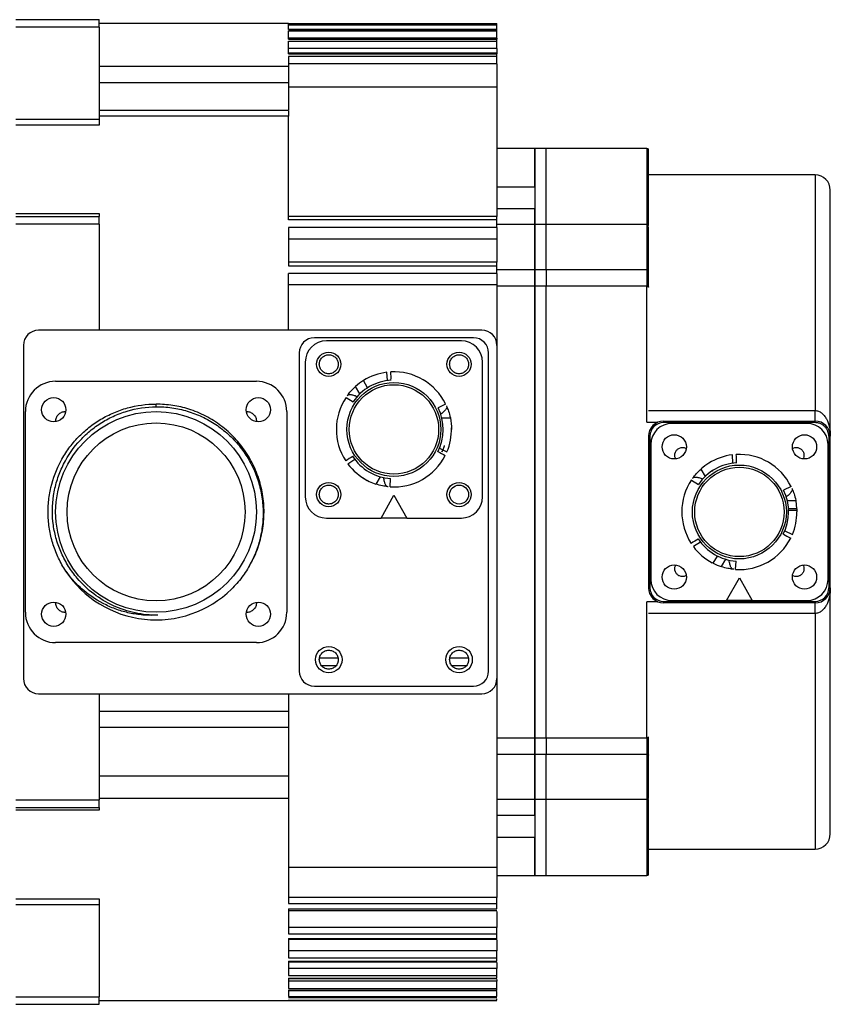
# Model space of a CAD drawing. Header units: millimetres. Extents: x 32176 to 34559, y 9836 to 10798.
# Tile 57 of 57: x 34138 to 34245, y 10622 to 10752. Entities that reach past the tile are written whole.
import ezdxf

# ---------------------------------------------------------------- set-up
doc = ezdxf.new("R2010")
doc.units = ezdxf.units.MM

msp = doc.modelspace()

# ---------------------------------------------------------------- linework, layer by layer
at = {"color": 7, "linetype": 'Continuous', "lineweight": 25}
for p, q in [((34137.7, 10751.98), (34148.7, 10751.98)), ((34173.7, 10751.48), (34148.7, 10751.48)), ((34173.7, 10751.35), (34173.7, 10751.48)), ((34173.7, 10751.47), (34201.2, 10751.47)), ((34201.2, 10751.35), (34173.7, 10751.35)), ((34201.2, 10751.35), (34173.7, 10751.35)), ((34173.7, 10751.28), (34201.2, 10751.28)), ((34173.7, 10750.67), (34173.7, 10751.28)), ((34201.2, 10751.35), (34201.2, 10751.47)), ((34201.2, 10751.28), (34201.2, 10751.35)), ((34201.2, 10751.35), (34201.2, 10751.35)), ((34201.2, 10750.68), (34201.2, 10751.28)), ((34148.7, 10750.98), (34137.7, 10750.98)), ((34148.7, 10750.98), (34148.7, 10738.84)), ((34201.2, 10750.68), (34173.7, 10750.68)), ((34173.7, 10750.67), (34201.2, 10750.67)), ((34173.7, 10750.5), (34201.2, 10750.5)), ((34173.7, 10749.4), (34173.7, 10750.5)), ((34201.2, 10750.68), (34201.2, 10750.67)), ((34201.2, 10750.5), (34201.2, 10750.67)), ((34201.2, 10749.52), (34201.2, 10750.5)), ((34201.2, 10749.52), (34173.7, 10749.52)), ((34201.2, 10749.43), (34173.7, 10749.43)), ((34173.7, 10749.4), (34201.2, 10749.4)), ((34173.7, 10749.12), (34201.2, 10749.12)), ((34173.7, 10747.48), (34173.7, 10749.12)), ((34201.2, 10749.52), (34201.2, 10749.43)), ((34201.2, 10749.43), (34201.2, 10749.4)), ((34201.2, 10749.12), (34201.2, 10749.4)), ((34201.2, 10748.16), (34201.2, 10749.12)), ((34201.2, 10748.16), (34173.7, 10748.16)), ((34201.2, 10747.54), (34173.7, 10747.54)), ((34173.7, 10747.48), (34201.2, 10747.48)), ((34201.2, 10748.16), (34201.2, 10747.54)), ((34201.2, 10747.54), (34201.2, 10747.48)), ((34201.2, 10747.1), (34201.2, 10747.48)), ((34148.7, 10745.86), (34173.7, 10745.86)), ((34173.7, 10747.1), (34173.7, 10745.86)), ((34201.2, 10747.1), (34173.7, 10747.1)), ((34201.2, 10746.16), (34173.7, 10746.16)), ((34173.7, 10745.86), (34173.7, 10743.67)), ((34201.2, 10746.16), (34201.2, 10747.1)), ((34201.2, 10746.16), (34201.2, 10743.06)), ((34148.7, 10743.67), (34173.7, 10743.67)), ((34173.7, 10743.67), (34173.7, 10740.09)), ((34201.2, 10743.06), (34173.7, 10743.06)), ((34201.2, 10743.06), (34201.2, 10725.98)), ((34173.7, 10739.98), (34148.7, 10739.98)), ((34173.7, 10739.98), (34173.7, 10739.22)), ((34173.7, 10739.87), (34173.71, 10739.87)), ((34137.7, 10738.84), (34148.7, 10738.84)), ((34148.7, 10738.05), (34137.7, 10738.05)), ((34173.7, 10739.22), (34148.7, 10739.22)), ((34148.7, 10738.84), (34148.7, 10738.05)), ((34173.7, 10725.57), (34173.7, 10739.22)), ((34206.2, 10734.98), (34201.2, 10734.98)), ((34207.7, 10734.98), (34206.2, 10734.98)), ((34206.2, 10729.93), (34206.2, 10734.98)), ((34206.2, 10734.98), (34206.2, 10724.92)), ((34221, 10734.98), (34207.7, 10734.98)), ((34207.7, 10724.92), (34207.7, 10734.98)), ((34221, 10734.98), (34221, 10724.92)), ((34243.2, 10731.48), (34221.2, 10731.48)), ((34243.2, 10731.48), (34243.2, 10700.37)), ((34201.2, 10729.93), (34206.2, 10729.93)), ((34137.7, 10726.37), (34148.7, 10726.37)), ((34148.7, 10726.37), (34148.7, 10725.98)), ((34206.2, 10727.01), (34201.2, 10727.01)), ((34206.2, 10724.92), (34206.2, 10727.01)), ((34137.7, 10725.98), (34148.7, 10725.98)), ((34201.2, 10725.98), (34173.7, 10725.98)), ((34201.2, 10725.57), (34173.7, 10725.57)), ((34201.2, 10725.57), (34201.2, 10725.98)), ((34201.2, 10724.56), (34201.2, 10725.57)), ((34148.7, 10724.98), (34137.7, 10724.98)), ((34148.7, 10724.98), (34148.7, 10710.98)), ((34201.2, 10724.56), (34173.7, 10724.56)), ((34173.7, 10724.56), (34173.7, 10719.48)), ((34206.2, 10724.92), (34201.2, 10724.92)), ((34201.2, 10724.56), (34201.2, 10722.98)), ((34207.7, 10724.92), (34206.2, 10724.92)), ((34206.2, 10718.99), (34206.2, 10724.92)), ((34206.2, 10724.92), (34206.2, 10718.99)), ((34221, 10724.92), (34207.7, 10724.92)), ((34207.7, 10718.99), (34207.7, 10724.92)), ((34221, 10724.92), (34221, 10718.99)), ((34201.2, 10722.98), (34173.7, 10722.98)), ((34201.2, 10722.98), (34201.2, 10719.98)), ((34201.2, 10719.98), (34173.7, 10719.98)), ((34201.2, 10719.48), (34201.2, 10719.98)), ((34173.7, 10719.48), (34201.2, 10719.48)), ((34201.2, 10718.46), (34201.2, 10719.48)), ((34201.2, 10718.99), (34206.2, 10718.99)), ((34206.2, 10718.99), (34206.2, 10716.78)), ((34206.2, 10718.99), (34207.7, 10718.99)), ((34206.2, 10716.78), (34206.2, 10718.99)), ((34207.7, 10718.99), (34207.7, 10716.78)), ((34207.7, 10718.99), (34221, 10718.99)), ((34221, 10718.99), (34221, 10716.78)), ((34201.2, 10718.46), (34173.7, 10718.46)), ((34173.7, 10710.98), (34173.7, 10718.46)), ((34201.2, 10718.46), (34201.2, 10716.98)), ((34201.2, 10716.98), (34173.7, 10716.98)), ((34201.2, 10716.98), (34201.2, 10708.98)), ((34206.2, 10716.78), (34201.2, 10716.78)), ((34206.2, 10657.17), (34206.2, 10716.78)), ((34207.7, 10716.78), (34206.2, 10716.78)), ((34206.2, 10716.78), (34206.2, 10657.17)), ((34207.7, 10657.17), (34207.7, 10716.78)), ((34221, 10716.78), (34207.7, 10716.78)), ((34221, 10698.83), (34221, 10716.78)), ((34199.2, 10710.98), (34140.7, 10710.98)), ((34198.1, 10709.98), (34177.1, 10709.98)), ((34196.5, 10709.58), (34178.7, 10709.58)), ((34138.7, 10708.98), (34138.7, 10664.98)), ((34201.2, 10708.98), (34201.2, 10664.98)), ((34175.1, 10707.98), (34175.1, 10665.98)), ((34200.1, 10665.98), (34200.1, 10707.98)), ((34175.9, 10706.78), (34175.9, 10688.98)), ((34199.3, 10688.98), (34199.3, 10706.78)), ((34142.95, 10704.23), (34169.45, 10704.23)), ((34184.13, 10703.37), (34183.58, 10704.33)), ((34185.77, 10705.25), (34185.77, 10705.26)), ((34186.74, 10704.32), (34186.68, 10705.42)), ((34183.12, 10702.58), (34182.55, 10703.55)), ((34181.29, 10702.1), (34182.21, 10701.5)), ((34156.2, 10700.87), (34156.2, 10701.23)), ((34194.42, 10701.23), (34193.44, 10700.74)), ((34221.2, 10700.37), (34243.2, 10700.37)), ((34243.2, 10698.98), (34243.2, 10700.37)), ((34138.95, 10673.73), (34138.95, 10700.23)), ((34173.45, 10700.23), (34173.45, 10673.73)), ((34193.92, 10699.41), (34195.05, 10699.41)), ((34221, 10698.83), (34222.44, 10698.83)), ((34223.2, 10698.98), (34243.2, 10698.98)), ((34223.2, 10698.98), (34223.2, 10698.78)), ((34243.2, 10698.78), (34223.2, 10698.78)), ((34242.1, 10698.68), (34224.3, 10698.68)), ((34243.2, 10698.78), (34243.2, 10698.98)), ((34221.2, 10696.98), (34221.4, 10696.98)), ((34221.2, 10696.98), (34221.2, 10676.98)), ((34221.4, 10696.98), (34221.4, 10676.98)), ((34245.2, 10696.98), (34245, 10696.98)), ((34245, 10696.98), (34245, 10676.98)), ((34245.2, 10676.98), (34245.2, 10696.98)), ((34193.61, 10695.4), (34194.6, 10694.9)), ((34221.5, 10695.88), (34221.5, 10678.08)), ((34244.9, 10678.08), (34244.9, 10695.88)), ((34182.45, 10693.91), (34181.53, 10693.31)), ((34231.37, 10694.35), (34231.37, 10694.36)), ((34232.34, 10693.42), (34232.28, 10694.52)), ((34228.72, 10691.68), (34228.15, 10692.65)), ((34185.77, 10691.64), (34185.21, 10690.66)), ((34187.1, 10690.29), (34187.16, 10691.39)), ((34226.89, 10691.2), (34227.81, 10690.6)), ((34240.02, 10690.33), (34239.04, 10689.84)), ((34185.9, 10686.18), (34187.6, 10689.18)), ((34187.6, 10689.18), (34189.3, 10686.18)), ((34239.52, 10688.51), (34240.65, 10688.51)), ((34240.81, 10687.38), (34239.69, 10687.38)), ((34240.65, 10688.51), (34240.76, 10687.38)), ((34178.7, 10686.18), (34185.9, 10686.18)), ((34189.3, 10686.18), (34185.9, 10686.18)), ((34189.3, 10686.18), (34196.5, 10686.18)), ((34239.7, 10687.23), (34240.8, 10687.23)), ((34240.51, 10684.87), (34240.51, 10684.87)), ((34239.21, 10684.5), (34240.2, 10684)), ((34228.05, 10683.01), (34227.13, 10682.41)), ((34227.73, 10681.7), (34227.73, 10681.7)), ((34229.76, 10680.2), (34230.31, 10681.16)), ((34231.37, 10680.74), (34230.81, 10679.76)), ((34232.7, 10679.39), (34232.76, 10680.49)), ((34231.5, 10675.28), (34233.2, 10678.28)), ((34233.2, 10678.28), (34234.9, 10675.28)), ((34221.4, 10676.98), (34221.2, 10676.98)), ((34245.2, 10676.98), (34245, 10676.98)), ((34222.44, 10675.13), (34221, 10675.13)), ((34221, 10657.17), (34221, 10675.13)), ((34223.2, 10675.18), (34243.2, 10675.18)), ((34223.2, 10675.18), (34223.2, 10674.98)), ((34243.2, 10674.98), (34223.2, 10674.98)), ((34224.3, 10675.28), (34231.5, 10675.28)), ((34234.9, 10675.28), (34231.5, 10675.28)), ((34234.9, 10675.28), (34242.1, 10675.28)), ((34243.2, 10675.18), (34243.2, 10674.98)), ((34243.2, 10673.58), (34243.2, 10674.98)), ((34243.2, 10673.58), (34221.2, 10673.58)), ((34243.2, 10673.58), (34243.2, 10642.48)), ((34169.45, 10669.73), (34142.95, 10669.73)), ((34180.21, 10667.68), (34177.79, 10667.68)), ((34179.94, 10666.66), (34178.06, 10666.66)), ((34197.41, 10667.68), (34194.99, 10667.68)), ((34197.14, 10666.66), (34195.26, 10666.66)), ((34177.1, 10663.98), (34198.1, 10663.98)), ((34201.2, 10664.98), (34201.2, 10640.07)), ((34140.7, 10662.98), (34199.2, 10662.98)), ((34148.7, 10662.98), (34148.7, 10648.98)), ((34173.7, 10662.98), (34173.7, 10660.65)), ((34173.7, 10660.65), (34148.7, 10660.65)), ((34173.7, 10660.65), (34173.7, 10658.56)), ((34148.7, 10658.56), (34173.7, 10658.56)), ((34173.7, 10658.56), (34173.7, 10652.09)), ((34148.71, 10656.23), (34148.7, 10656.23)), ((34201.2, 10657.17), (34206.2, 10657.17)), ((34206.2, 10657.17), (34206.2, 10654.97)), ((34206.2, 10657.17), (34207.7, 10657.17)), ((34206.2, 10654.97), (34206.2, 10657.17)), ((34207.7, 10657.17), (34207.7, 10654.97)), ((34207.7, 10657.17), (34221, 10657.17)), ((34221, 10657.17), (34221, 10654.97)), ((34206.2, 10654.97), (34201.2, 10654.97)), ((34206.2, 10649.04), (34206.2, 10654.97)), ((34207.7, 10654.97), (34206.2, 10654.97)), ((34206.2, 10654.97), (34206.2, 10649.04)), ((34207.7, 10649.04), (34207.7, 10654.97)), ((34221, 10654.97), (34207.7, 10654.97)), ((34221, 10654.97), (34221, 10649.04)), ((34173.7, 10652.09), (34148.7, 10652.09)), ((34173.7, 10652.09), (34173.7, 10649.14)), ((34148.7, 10649.73), (34148.71, 10649.73)), ((34137.7, 10648.98), (34148.7, 10648.98)), ((34173.7, 10649.14), (34148.7, 10649.14)), ((34173.7, 10649.14), (34173.7, 10635.3)), ((34201.2, 10649.04), (34206.2, 10649.04)), ((34206.2, 10649.04), (34207.7, 10649.04)), ((34206.2, 10646.94), (34206.2, 10649.04)), ((34206.2, 10649.04), (34206.2, 10638.98)), ((34207.7, 10649.04), (34221, 10649.04)), ((34207.7, 10638.98), (34207.7, 10649.04)), ((34221, 10649.04), (34221, 10638.98)), ((34137.7, 10647.98), (34148.7, 10647.98)), ((34148.7, 10647.59), (34137.7, 10647.59)), ((34201.2, 10646.94), (34206.2, 10646.94)), ((34206.2, 10644.02), (34201.2, 10644.02)), ((34206.2, 10638.98), (34206.2, 10644.02)), ((34221.2, 10642.48), (34243.2, 10642.48)), ((34173.7, 10640.07), (34201.2, 10640.07)), ((34201.2, 10640.07), (34201.2, 10636.1)), ((34201.2, 10638.98), (34206.2, 10638.98)), ((34206.2, 10638.98), (34207.7, 10638.98)), ((34207.7, 10638.98), (34221, 10638.98)), ((34137.7, 10635.9), (34148.7, 10635.9)), ((34201.2, 10636.1), (34173.7, 10636.1)), ((34173.7, 10635.3), (34201.2, 10635.3)), ((34201.2, 10635.3), (34201.2, 10636.1)), ((34148.7, 10635.11), (34137.7, 10635.11)), ((34148.7, 10635.11), (34148.7, 10622.98)), ((34173.7, 10634.56), (34201.2, 10634.56)), ((34173.7, 10634.56), (34173.7, 10631.26)), ((34173.7, 10634.37), (34201.2, 10634.37)), ((34201.2, 10634.25), (34201.2, 10632.13)), ((34201.2, 10632.13), (34173.7, 10632.13)), ((34201.2, 10631.26), (34201.2, 10632.13)), ((34173.7, 10631.26), (34201.2, 10631.26)), ((34173.7, 10630.68), (34201.2, 10630.68)), ((34173.7, 10630.68), (34173.7, 10628.13)), ((34173.7, 10630.56), (34201.21, 10630.56)), ((34201.2, 10630.44), (34201.2, 10629.04)), ((34201.2, 10629.04), (34173.7, 10629.04)), ((34201.2, 10628.13), (34201.2, 10629.04)), ((34173.7, 10628.13), (34201.2, 10628.13)), ((34173.7, 10627.69), (34201.2, 10627.69)), ((34173.7, 10627.69), (34173.7, 10625.76)), ((34173.7, 10627.6), (34201.2, 10627.6)), ((34201.2, 10626.71), (34173.7, 10626.71)), ((34201.2, 10627.49), (34201.2, 10626.71)), ((34201.2, 10625.76), (34201.2, 10626.71)), ((34173.7, 10625.76), (34201.2, 10625.76)), ((34173.7, 10625.43), (34201.2, 10625.43)), ((34173.7, 10625.43), (34173.7, 10624.06)), ((34173.7, 10625.39), (34201.2, 10625.39)), ((34201.2, 10625.04), (34173.7, 10625.04)), ((34201.2, 10625.27), (34201.2, 10625.04)), ((34201.2, 10624.06), (34201.2, 10625.04)), ((34173.7, 10624.06), (34201.2, 10624.06)), ((34173.7, 10623.84), (34201.2, 10623.84)), ((34173.7, 10623.84), (34173.7, 10622.99)), ((34173.7, 10623.82), (34201.2, 10623.82)), ((34201.2, 10622.99), (34201.2, 10623.67)), ((34137.7, 10622.98), (34148.7, 10622.98)), ((34148.7, 10622.48), (34173.7, 10622.48)), ((34173.7, 10622.99), (34201.2, 10622.99)), ((34173.7, 10622.87), (34201.2, 10622.87)), ((34173.7, 10622.86), (34201.2, 10622.86)), ((34173.7, 10622.58), (34173.7, 10622.51)), ((34173.7, 10622.51), (34201.2, 10622.51)), ((34173.7, 10622.48), (34173.82, 10622.48)), ((34201.2, 10622.48), (34173.7, 10622.48)), ((34173.82, 10622.48), (34201.2, 10622.48)), ((34201.2, 10622.51), (34201.2, 10622.72)), ((34137.7, 10621.98), (34148.7, 10621.98))]:
    msp.add_line(p, q, dxfattribs=at)
at = {"color": 7, "linetype": 'Continuous', "lineweight": 25, "flags": 128}
for points in [[(34221, 10718.99), (34221.04, 10718.99), (34221.08, 10718.99), (34221.11, 10719), (34221.14, 10719.01), (34221.17, 10719.03), (34221.19, 10719.05), (34221.2, 10719.06), (34221.2, 10719.08)], [(34221, 10716.78), (34221.04, 10716.78), (34221.08, 10716.77), (34221.11, 10716.76), (34221.14, 10716.74), (34221.17, 10716.72), (34221.19, 10716.7), (34221.2, 10716.68), (34221.2, 10716.65)], [(34221, 10657.17), (34221.04, 10657.18), (34221.08, 10657.18), (34221.11, 10657.19), (34221.14, 10657.21), (34221.17, 10657.23), (34221.19, 10657.25), (34221.2, 10657.27), (34221.2, 10657.3)], [(34221, 10654.97), (34221.04, 10654.96), (34221.08, 10654.96), (34221.11, 10654.95), (34221.14, 10654.94), (34221.17, 10654.92), (34221.19, 10654.91), (34221.2, 10654.89), (34221.2, 10654.87)]]:
    msp.add_lwpolyline(points, dxfattribs=at)
at = {"color": 7, "linetype": 'Continuous', "lineweight": 25}
for centre, radius in [((34179, 10706.48), 1.6), ((34196.2, 10706.48), 1.6), ((34187.6, 10697.88), 6.2), ((34187.6, 10697.88), 5.9), ((34142.7, 10700.48), 1.6), ((34169.7, 10700.48), 1.6), ((34156.2, 10686.98), 13.25), ((34156.2, 10686.98), 11.75), ((34224.6, 10695.58), 1.6), ((34241.8, 10695.58), 1.6), ((34233.2, 10686.98), 6.2), ((34233.2, 10686.98), 5.9), ((34179, 10689.28), 1.6), ((34196.2, 10689.28), 1.6), ((34196.2, 10689.28), 1.25), ((34224.6, 10678.38), 1.6), ((34241.8, 10678.38), 1.6), ((34142.7, 10673.48), 1.6), ((34169.7, 10673.48), 1.6), ((34179, 10667.48), 1.75), ((34196.2, 10667.48), 1.75)]:
    msp.add_circle(centre, radius, dxfattribs=at)
for centre, radius, start, end in [((34221, 10734.78), 0.2, 0, 90), ((34243.2, 10729.48), 2, 0, 90), ((34221, 10724.72), 0.2, 0, 90), ((34140.7, 10708.98), 2, 90, 180), ((34199.2, 10708.98), 2, 0, 90), ((34177.1, 10707.98), 2, 90, 180), ((34178.7, 10706.78), 2.8, 90, 180), ((34196.5, 10706.78), 2.8, 0, 90), ((34198.1, 10707.98), 2, 0, 90), ((34142.95, 10700.23), 4, 90, 180), ((34169.45, 10700.23), 4, 0, 90), ((34187.6, 10697.88), 6.5, 93.0382, 146.1131), ((34187.6, 10697.88), 7.6, 121.9265, 131.6505), ((34187.6, 10697.88), 7.6, 96.9421, 121.9265), ((34187.6, 10697.88), 7.6, 26.2127, 93.0615), ((34187.6, 10697.88), 7.6, 146.2127, 213.0615), ((34187.6, 10697.88), 6.5, 333.0382, 26.1131), ((34187.6, 10697.88), 7.6, 336.9421, 1.5163), ((34223.2, 10696.98), 2, 90, 180), ((34224.3, 10695.88), 2.8, 90, 180), ((34242.1, 10695.88), 2.8, 0, 90), ((34243.2, 10696.98), 2, 0, 90), ((34187.6, 10697.88), 6.5, 213.0382, 266.1131), ((34187.6, 10697.88), 7.6, 266.2127, 333.0615), ((34233.2, 10686.98), 7.6, 96.9421, 121.9265), ((34233.2, 10686.98), 7.6, 26.2127, 93.0615), ((34187.6, 10697.88), 7.6, 216.9421, 242.4639), ((34233.2, 10686.98), 6.5, 93.0382, 146.1131), ((34233.2, 10686.98), 7.6, 121.9265, 131.6505), ((34187.6, 10697.88), 7.6, 237.5477, 251.6505), ((34233.2, 10686.98), 7.6, 146.2127, 213.0615), ((34178.7, 10688.98), 2.8, 180, 270), ((34196.5, 10688.98), 2.8, 270, 0), ((34233.2, 10686.98), 6.5, 333.0382, 26.1131), ((34233.2, 10686.98), 7.6, 336.9421, 0), ((34233.2, 10686.98), 6.5, 213.0382, 266.1131), ((34233.2, 10686.98), 7.6, 266.2127, 333.0615), ((34233.2, 10686.98), 7.6, 216.9421, 241.9265), ((34233.2, 10686.98), 7.6, 242.9698, 251.6505), ((34156.2, 10686.98), 14.25, 213.1809, 314.3682), ((34223.2, 10676.98), 2, 180, 270), ((34224.3, 10678.08), 2.8, 180, 270), ((34242.1, 10678.08), 2.8, 270, 0), ((34243.2, 10676.98), 2, 270, 0), ((34142.95, 10673.73), 4, 180, 270), ((34169.45, 10673.73), 4, 270, 0), ((34177.1, 10665.98), 2, 180, 270), ((34198.1, 10665.98), 2, 270, 0), ((34140.7, 10664.98), 2, 180, 270), ((34199.2, 10664.98), 2, 270, 0), ((34221, 10649.24), 0.2, 270, 0), ((34243.2, 10644.48), 2, 270, 0), ((34221, 10639.18), 0.2, 270, 0)]:
    msp.add_arc(centre, radius, start, end, dxfattribs=at)
for centre, major_axis in [((34186.2, 10705.37), (0.19, -3.54)), ((34181.81, 10692.91), (2.97, 1.93)), ((34194.79, 10695.34), (-3.16, 1.6)), ((34231.8, 10694.47), (0.19, -3.54)), ((34240.39, 10684.44), (-3.16, 1.6)), ((34227.41, 10682.01), (2.97, 1.93))]:
    msp.add_ellipse(centre, major_axis=major_axis, ratio=0.282391, start_param=1.268258, end_param=1.582324, dxfattribs=at)
for points, knots in [([(34148.7, 10750.98), (34148.7, 10751.24), (34148.7, 10751.5), (34148.7, 10751.87), (34148.7, 10751.98), (34148.7, 10751.98)], [0, 0, 0, 0, 0.5, 0.5, 1, 1, 1, 1]), ([(34221.2, 10724.9), (34221.2, 10725.75), (34221.2, 10727.63), (34221.2, 10730), (34221.2, 10732.08), (34221.2, 10733.61), (34221.2, 10734.59), (34221.2, 10734.71), (34221.2, 10734.78)], [0, 0, 0, 0, 0.137204, 0.303223, 0.472636, 0.647056, 0.822941, 1, 1, 1, 1]), ([(34245.2, 10696.98), (34245.2, 10697.19), (34245.2, 10697.63), (34245.2, 10698.28), (34245.2, 10698.93), (34245.2, 10699.57), (34245.2, 10700.22), (34245.2, 10700.85), (34245.2, 10701.49), (34245.2, 10702.12), (34245.2, 10702.75), (34245.2, 10704.25), (34245.2, 10706.57), (34245.2, 10709.65), (34245.2, 10712.61), (34245.2, 10715.41), (34245.2, 10718.03), (34245.2, 10720.42), (34245.2, 10722.56), (34245.2, 10724.43), (34245.2, 10726.02), (34245.2, 10727.3), (34245.2, 10728.29), (34245.2, 10728.83), (34245.2, 10729.11), (34245.2, 10729.24), (34245.2, 10729.35), (34245.2, 10729.42), (34245.2, 10729.47), (34245.2, 10729.47), (34245.2, 10729.48)], [0, 0, 0, 0, 0.011908, 0.023804, 0.035692, 0.047574, 0.059453, 0.071332, 0.083214, 0.095103, 0.107, 0.11891, 0.18089, 0.242879, 0.30668, 0.370489, 0.435241, 0.500001, 0.564752, 0.629513, 0.693313, 0.757123, 0.819103, 0.881092, 0.900932, 0.920744, 0.940544, 0.960343, 0.980158, 1, 1, 1, 1]), ([(34148.7, 10724.98), (34148.7, 10725.24), (34148.7, 10725.5), (34148.7, 10725.87), (34148.7, 10725.98), (34148.7, 10725.98)], [0, 0, 0, 0, 0.5, 0.5, 1, 1, 1, 1]), ([(34221.2, 10719.08), (34221.2, 10719.45), (34221.2, 10720.2), (34221.2, 10721.46), (34221.2, 10722.65), (34221.2, 10723.65), (34221.2, 10724.36), (34221.2, 10724.72), (34221.2, 10724.68), (34221.2, 10724.67)], [0, 0, 0, 0, 0.151265, 0.310743, 0.470221, 0.621485, 0.77275, 0.932228, 1, 1, 1, 1]), ([(34221.2, 10716.65), (34221.2, 10716.69), (34221.2, 10716.75), (34221.2, 10716.86), (34221.2, 10716.97), (34221.2, 10717.08), (34221.2, 10717.26), (34221.2, 10717.51), (34221.2, 10717.84), (34221.2, 10718.17), (34221.2, 10718.46), (34221.2, 10718.7), (34221.2, 10718.9), (34221.2, 10719.02), (34221.2, 10719.08)], [0, 0, 0, 0, 0.049051, 0.097876, 0.146637, 0.195495, 0.244613, 0.372216, 0.500029, 0.627631, 0.755444, 0.837042, 0.91831, 1, 1, 1, 1]), ([(34177.75, 10706.48), (34177.75, 10706.52), (34177.76, 10706.59), (34177.77, 10706.71), (34177.8, 10706.83), (34177.85, 10706.98), (34177.95, 10707.17), (34178.11, 10707.37), (34178.31, 10707.53), (34178.6, 10707.68), (34179, 10707.76), (34179.4, 10707.68), (34179.69, 10707.53), (34179.89, 10707.37), (34180.05, 10707.17), (34180.17, 10706.95), (34180.24, 10706.71), (34180.25, 10706.55), (34180.25, 10706.48)], [0, 0, 0, 0, 0.030173, 0.060092, 0.090028, 0.120251, 0.185242, 0.25037, 0.315362, 0.38049, 0.500066, 0.619641, 0.684633, 0.749761, 0.814752, 0.879881, 0.939907, 1, 1, 1, 1]), ([(34194.95, 10706.48), (34194.95, 10706.52), (34194.96, 10706.59), (34194.97, 10706.71), (34195, 10706.83), (34195.05, 10706.98), (34195.15, 10707.17), (34195.31, 10707.37), (34195.51, 10707.53), (34195.8, 10707.68), (34196.2, 10707.76), (34196.6, 10707.68), (34196.89, 10707.53), (34197.09, 10707.37), (34197.26, 10707.17), (34197.37, 10706.95), (34197.44, 10706.71), (34197.45, 10706.55), (34197.45, 10706.48)], [0, 0, 0, 0, 0.030173, 0.060092, 0.090028, 0.120251, 0.185242, 0.25037, 0.315362, 0.38049, 0.500066, 0.619641, 0.684633, 0.749761, 0.814752, 0.879881, 0.939907, 1, 1, 1, 1]), ([(34180.25, 10706.48), (34180.25, 10706.44), (34180.25, 10706.36), (34180.23, 10706.24), (34180.2, 10706.13), (34180.15, 10705.97), (34180.05, 10705.78), (34179.89, 10705.59), (34179.69, 10705.42), (34179.4, 10705.27), (34179, 10705.2), (34178.6, 10705.27), (34178.31, 10705.42), (34178.11, 10705.59), (34177.95, 10705.78), (34177.84, 10706.01), (34177.77, 10706.24), (34177.76, 10706.4), (34177.75, 10706.48)], [0, 0, 0, 0, 0.030173, 0.060092, 0.090028, 0.120251, 0.185242, 0.25037, 0.315362, 0.38049, 0.500066, 0.619641, 0.684633, 0.749761, 0.814752, 0.879881, 0.939907, 1, 1, 1, 1]), ([(34197.45, 10706.48), (34197.45, 10706.44), (34197.45, 10706.36), (34197.43, 10706.24), (34197.4, 10706.13), (34197.35, 10705.97), (34197.26, 10705.78), (34197.09, 10705.59), (34196.89, 10705.42), (34196.6, 10705.27), (34196.2, 10705.2), (34195.8, 10705.27), (34195.51, 10705.42), (34195.31, 10705.59), (34195.15, 10705.78), (34195.04, 10706.01), (34194.97, 10706.24), (34194.96, 10706.4), (34194.95, 10706.48)], [0, 0, 0, 0, 0.030173, 0.060092, 0.090028, 0.120251, 0.185242, 0.25037, 0.315362, 0.38049, 0.500066, 0.619641, 0.684633, 0.749761, 0.814752, 0.879881, 0.939907, 1, 1, 1, 1]), ([(34181.52, 10702.44), (34181.61, 10702.56), (34181.74, 10702.72), (34182.09, 10703.12), (34182.3, 10703.33), (34182.55, 10703.55)], [0, 0, 0, 0, 0.5, 0.5, 1, 1, 1, 1]), ([(34184.01, 10703.29), (34184.01, 10703.3), (34184.02, 10703.3), (34184.07, 10703.33), (34184.11, 10703.36), (34184.12, 10703.37)], [0, 0, 0, 0, 0.3949329, 0.7869188, 1, 1, 1, 1]), ([(34181.43, 10702.31), (34181.43, 10702.31), (34181.44, 10702.33), (34181.48, 10702.38), (34181.52, 10702.44)], [0, 0, 0, 0, 0.095848, 1, 1, 1, 1]), ([(34181.52, 10702.44), (34181.54, 10702.44), (34181.56, 10702.46), (34181.61, 10702.47), (34181.67, 10702.49), (34181.75, 10702.49), (34181.87, 10702.49), (34182.04, 10702.46), (34182.25, 10702.41), (34182.5, 10702.34), (34182.68, 10702.27), (34182.78, 10702.23)], [0, 0, 0, 0, 0.063544, 0.126412, 0.188866, 0.251184, 0.371828, 0.500088, 0.652067, 0.818432, 1, 1, 1, 1]), ([(34144.28, 10679.18), (34143.92, 10679.72), (34143.61, 10680.28), (34143.06, 10681.44), (34142.82, 10682.03), (34142.44, 10683.24), (34142.28, 10683.86), (34142.06, 10685.12), (34141.99, 10685.76), (34141.94, 10687.04), (34141.96, 10687.67), (34142.07, 10688.94), (34142.18, 10689.57), (34142.61, 10691.45), (34143.06, 10692.64), (34143.97, 10694.32), (34144.32, 10694.87), (34145.07, 10695.9), (34145.48, 10696.38), (34146.36, 10697.3), (34146.83, 10697.73), (34147.84, 10698.53), (34148.37, 10698.89), (34149.46, 10699.54), (34150.02, 10699.83), (34151.2, 10700.33), (34151.81, 10700.55), (34153.66, 10701.05), (34154.91, 10701.23), (34156.2, 10701.23)], [0, 0, 0, 0, 0.0625, 0.0625, 0.125, 0.125, 0.1875, 0.1875, 0.25, 0.25, 0.3125, 0.3125, 0.375, 0.375, 0.5, 0.5, 0.5625, 0.5625, 0.625, 0.625, 0.6875, 0.6875, 0.75, 0.75, 0.8125, 0.8125, 0.875, 0.875, 1, 1, 1, 1]), ([(34145.81, 10678.23), (34145.38, 10678.73), (34144.99, 10679.25), (34144.3, 10680.35), (34143.99, 10680.93), (34143.46, 10682.11), (34143.23, 10682.72), (34142.88, 10683.96), (34142.74, 10684.61), (34142.47, 10686.54), (34142.48, 10687.86), (34142.77, 10689.79), (34142.91, 10690.42), (34143.29, 10691.67), (34143.52, 10692.28), (34144.34, 10694.06), (34145.04, 10695.14), (34146.32, 10696.6), (34146.78, 10697.07), (34147.76, 10697.92), (34148.29, 10698.31), (34149.38, 10699.02), (34149.95, 10699.33), (34151.14, 10699.87), (34151.75, 10700.1), (34153.62, 10700.66), (34154.9, 10700.86), (34156.2, 10700.87)], [0, 0, 0, 0, 0.0625, 0.0625, 0.125, 0.125, 0.1875, 0.1875, 0.25, 0.25, 0.375, 0.375, 0.4375, 0.4375, 0.5, 0.5, 0.625, 0.625, 0.6875, 0.6875, 0.75, 0.75, 0.8125, 0.8125, 0.875, 0.875, 1, 1, 1, 1]), ([(34168.52, 10679.9), (34168.75, 10680.3), (34169.39, 10681.38), (34170.04, 10683.36), (34170.47, 10685.71), (34170.47, 10688.14), (34170.08, 10690.51), (34169.28, 10692.8), (34168.13, 10694.9), (34166.62, 10696.8), (34164.83, 10698.4), (34162.78, 10699.7), (34160.62, 10700.58), (34158.4, 10701.13), (34156.94, 10701.19), (34156.2, 10701.23)], [0, 0, 0, 0, 0.046513, 0.125998, 0.207788, 0.287274, 0.369065, 0.44855, 0.530339, 0.609826, 0.691617, 0.771102, 0.852892, 0.925572, 1, 1, 1, 1]), ([(34156.2, 10700.87), (34156.9, 10700.88), (34157.6, 10700.83), (34158.98, 10700.63), (34159.66, 10700.49), (34160.66, 10700.19), (34160.99, 10700.08), (34161.64, 10699.83), (34161.96, 10699.69), (34162.91, 10699.25), (34163.51, 10698.91), (34164.66, 10698.14), (34165.2, 10697.72), (34166.24, 10696.78), (34166.72, 10696.28), (34167.59, 10695.21), (34167.99, 10694.64), (34168.52, 10693.75), (34168.69, 10693.44), (34169, 10692.82), (34169.15, 10692.5), (34169.54, 10691.54), (34169.75, 10690.89), (34170, 10689.88), (34170.07, 10689.54), (34170.19, 10688.85), (34170.24, 10688.5), (34170.34, 10687.47), (34170.35, 10686.78), (34170.3, 10685.74), (34170.26, 10685.4), (34170.18, 10684.71), (34170.12, 10684.36), (34169.78, 10682.65), (34169.31, 10681.36), (34168.48, 10679.82), (34168.31, 10679.52), (34167.93, 10678.93), (34167.74, 10678.64), (34167.12, 10677.81), (34166.66, 10677.28), (34166.17, 10676.79)], [0, 0, 0, 0, 0.0625, 0.0625, 0.125, 0.125, 0.15625, 0.15625, 0.1875, 0.1875, 0.25, 0.25, 0.3125, 0.3125, 0.375, 0.375, 0.4375, 0.4375, 0.46875, 0.46875, 0.5, 0.5, 0.5625, 0.5625, 0.59375, 0.59375, 0.625, 0.625, 0.6875, 0.6875, 0.71875, 0.71875, 0.75, 0.75, 0.875, 0.875, 0.90625, 0.90625, 0.9375, 0.9375, 1, 1, 1, 1]), ([(34194.59, 10700.86), (34194.59, 10700.85), (34194.59, 10700.82), (34194.58, 10700.76), (34194.56, 10700.71), (34194.53, 10700.64), (34194.46, 10700.54), (34194.35, 10700.4), (34194.21, 10700.24), (34194.02, 10700.06), (34193.87, 10699.94), (34193.79, 10699.88)], [0, 0, 0, 0, 0.063544, 0.126412, 0.188866, 0.251184, 0.371828, 0.500088, 0.652067, 0.818432, 1, 1, 1, 1]), ([(34194.53, 10701), (34194.53, 10701), (34194.54, 10700.98), (34194.57, 10700.92), (34194.59, 10700.86)], [0, 0, 0, 0, 0.095848, 1, 1, 1, 1]), ([(34194.59, 10700.86), (34194.65, 10700.72), (34194.73, 10700.53), (34194.9, 10700.03), (34194.98, 10699.74), (34195.05, 10699.41)], [0, 0, 0, 0, 0.5, 0.5, 1, 1, 1, 1]), ([(34243.2, 10700.37), (34243.35, 10700.37), (34243.5, 10700.35), (34243.78, 10700.24), (34243.92, 10700.16), (34244.18, 10699.97), (34244.3, 10699.85), (34244.51, 10699.57), (34244.61, 10699.42), (34244.87, 10698.94), (34245, 10698.57), (34245.16, 10697.79), (34245.2, 10697.39), (34245.2, 10696.98)], [0, 0, 0, 0, 0.125, 0.125, 0.25, 0.25, 0.375, 0.375, 0.5, 0.5, 0.75, 0.75, 1, 1, 1, 1]), ([(34142.95, 10698.98), (34142.97, 10699.13), (34143, 10699.38), (34143.15, 10699.67), (34143.31, 10699.87), (34143.51, 10700.03), (34143.8, 10700.17), (34144.07, 10700.26), (34144.24, 10700.22), (34144.25, 10700.22)], [0, 0, 0, 0, 0.233445, 0.360326, 0.487475, 0.614356, 0.741505, 0.97495, 1, 1, 1, 1]), ([(34168.15, 10700.22), (34168.17, 10700.22), (34168.34, 10700.26), (34168.6, 10700.17), (34168.89, 10700.03), (34169.09, 10699.87), (34169.25, 10699.67), (34169.41, 10699.38), (34169.44, 10699.13), (34169.45, 10698.98)], [0, 0, 0, 0, 0.025299, 0.258685, 0.385534, 0.51265, 0.639499, 0.766615, 1, 1, 1, 1]), ([(34245, 10696.98), (34245, 10697.02), (34245, 10697.11), (34244.98, 10697.25), (34244.96, 10697.38), (34244.92, 10697.51), (34244.85, 10697.71), (34244.72, 10697.97), (34244.48, 10698.26), (34244.2, 10698.49), (34243.91, 10698.64), (34243.65, 10698.72), (34243.43, 10698.77), (34243.28, 10698.77), (34243.2, 10698.78)], [0, 0, 0, 0, 0.048284, 0.096168, 0.143929, 0.191844, 0.240186, 0.370022, 0.500049, 0.629885, 0.759911, 0.840114, 0.919715, 1, 1, 1, 1]), ([(34194.25, 10695.77), (34194.21, 10695.61), (34194.13, 10695.29), (34193.97, 10695), (34193.88, 10694.86)], [0, 0, 0, 0, 0.496687, 1, 1, 1, 1]), ([(34224.68, 10694.48), (34224.69, 10694.61), (34224.72, 10694.88), (34224.96, 10695.22), (34225.3, 10695.45), (34225.7, 10695.52), (34226.01, 10695.49), (34226.15, 10695.39), (34226.17, 10695.37)], [0, 0, 0, 0, 0.191169, 0.382337, 0.573506, 0.764675, 0.955843, 1, 1, 1, 1]), ([(34240.23, 10695.37), (34240.26, 10695.39), (34240.39, 10695.49), (34240.71, 10695.52), (34241.1, 10695.45), (34241.44, 10695.22), (34241.68, 10694.88), (34241.71, 10694.61), (34241.73, 10694.48)], [0, 0, 0, 0, 0.045593, 0.236474, 0.427356, 0.618237, 0.809119, 1, 1, 1, 1]), ([(34224.8, 10694.02), (34224.78, 10694.04), (34224.69, 10694.17), (34224.68, 10694.34), (34224.68, 10694.48)], [0, 0, 0, 0, 0.161022, 1, 1, 1, 1]), ([(34241.73, 10694.48), (34241.72, 10694.34), (34241.71, 10694.16), (34241.61, 10694.03), (34241.59, 10694)], [0, 0, 0, 0, 0.799526, 1, 1, 1, 1]), ([(34227.12, 10691.54), (34227.21, 10691.66), (34227.34, 10691.82), (34227.69, 10692.22), (34227.9, 10692.43), (34228.15, 10692.65)], [0, 0, 0, 0, 0.5, 0.5, 1, 1, 1, 1]), ([(34186.69, 10690.33), (34186.68, 10690.34), (34186.65, 10690.35), (34186.62, 10690.39), (34186.58, 10690.43), (34186.53, 10690.5), (34186.48, 10690.6), (34186.41, 10690.77), (34186.35, 10690.97), (34186.29, 10691.23), (34186.26, 10691.42), (34186.24, 10691.52)], [0, 0, 0, 0, 0.063544, 0.126412, 0.188866, 0.251184, 0.371828, 0.500088, 0.652067, 0.818432, 1, 1, 1, 1]), ([(34227.03, 10691.41), (34227.03, 10691.41), (34227.04, 10691.43), (34227.08, 10691.48), (34227.12, 10691.54)], [0, 0, 0, 0, 0.095848, 1, 1, 1, 1]), ([(34227.12, 10691.54), (34227.14, 10691.54), (34227.16, 10691.56), (34227.21, 10691.57), (34227.27, 10691.59), (34227.35, 10691.59), (34227.47, 10691.59), (34227.64, 10691.56), (34227.85, 10691.51), (34228.1, 10691.44), (34228.28, 10691.37), (34228.38, 10691.33)], [0, 0, 0, 0, 0.063544, 0.126412, 0.188866, 0.251184, 0.371828, 0.500088, 0.652067, 0.818432, 1, 1, 1, 1]), ([(34229.61, 10692.39), (34229.61, 10692.4), (34229.62, 10692.4), (34229.67, 10692.43), (34229.71, 10692.46), (34229.72, 10692.47)], [0, 0, 0, 0, 0.394933, 0.786919, 1, 1, 1, 1]), ([(34179, 10688.03), (34178.96, 10688.03), (34178.88, 10688.03), (34178.77, 10688.05), (34178.65, 10688.07), (34178.5, 10688.13), (34178.31, 10688.22), (34178.11, 10688.39), (34177.95, 10688.58), (34177.8, 10688.88), (34177.72, 10689.28), (34177.8, 10689.68), (34177.95, 10689.97), (34178.11, 10690.17), (34178.31, 10690.33), (34178.53, 10690.44), (34178.77, 10690.51), (34178.92, 10690.52), (34179, 10690.53)], [0, 0, 0, 0, 0.030173, 0.060092, 0.090028, 0.120251, 0.185242, 0.25037, 0.315362, 0.38049, 0.500066, 0.619641, 0.684633, 0.749761, 0.814752, 0.879881, 0.939907, 1, 1, 1, 1]), ([(34179, 10690.53), (34179.04, 10690.53), (34179.12, 10690.52), (34179.24, 10690.51), (34179.35, 10690.48), (34179.51, 10690.43), (34179.69, 10690.33), (34179.89, 10690.17), (34180.05, 10689.97), (34180.21, 10689.68), (34180.28, 10689.28), (34180.21, 10688.88), (34180.05, 10688.58), (34179.89, 10688.39), (34179.69, 10688.22), (34179.47, 10688.11), (34179.24, 10688.04), (34179.08, 10688.03), (34179, 10688.03)], [0, 0, 0, 0, 0.030173, 0.060092, 0.090028, 0.120251, 0.185242, 0.25037, 0.315362, 0.38049, 0.500066, 0.619641, 0.684633, 0.749761, 0.814752, 0.879881, 0.939907, 1, 1, 1, 1]), ([(34186.69, 10690.33), (34186.54, 10690.35), (34186.33, 10690.38), (34185.82, 10690.48), (34185.53, 10690.56), (34185.21, 10690.66)], [0, 0, 0, 0, 0.5, 0.5, 1, 1, 1, 1]), ([(34186.85, 10690.31), (34186.85, 10690.31), (34186.83, 10690.32), (34186.76, 10690.32), (34186.69, 10690.33)], [0, 0, 0, 0, 0.095848, 1, 1, 1, 1]), ([(34240.19, 10689.96), (34240.19, 10689.95), (34240.19, 10689.92), (34240.18, 10689.86), (34240.16, 10689.81), (34240.13, 10689.74), (34240.06, 10689.64), (34239.95, 10689.5), (34239.81, 10689.34), (34239.62, 10689.16), (34239.47, 10689.04), (34239.39, 10688.98)], [0, 0, 0, 0, 0.063544, 0.126412, 0.188866, 0.251184, 0.371828, 0.500088, 0.652067, 0.818432, 1, 1, 1, 1]), ([(34240.13, 10690.1), (34240.13, 10690.1), (34240.14, 10690.08), (34240.17, 10690.02), (34240.19, 10689.96)], [0, 0, 0, 0, 0.095848, 1, 1, 1, 1]), ([(34240.19, 10689.96), (34240.25, 10689.82), (34240.33, 10689.63), (34240.5, 10689.13), (34240.58, 10688.84), (34240.65, 10688.51)], [0, 0, 0, 0, 0.5, 0.5, 1, 1, 1, 1]), ([(34240.79, 10687.38), (34240.79, 10687.38), (34240.79, 10687.38), (34240.79, 10687.36), (34240.8, 10687.31), (34240.8, 10687.26), (34240.8, 10687.23)], [0, 0, 0, 0, 0.03154, 0.354002, 0.676718, 1, 1, 1, 1]), ([(34224.68, 10679.48), (34224.68, 10679.62), (34224.69, 10679.78), (34224.79, 10679.92), (34224.8, 10679.94)], [0, 0, 0, 0, 0.823013, 1, 1, 1, 1]), ([(34232.29, 10679.43), (34232.14, 10679.45), (34231.93, 10679.48), (34231.42, 10679.58), (34231.13, 10679.66), (34230.81, 10679.76)], [0, 0, 0, 0, 0.5, 0.5, 1, 1, 1, 1]), ([(34232.29, 10679.43), (34232.28, 10679.44), (34232.25, 10679.45), (34232.22, 10679.49), (34232.18, 10679.53), (34232.13, 10679.6), (34232.08, 10679.7), (34232.01, 10679.87), (34231.95, 10680.07), (34231.89, 10680.33), (34231.86, 10680.52), (34231.84, 10680.62)], [0, 0, 0, 0, 0.0635438, 0.1264118, 0.1888664, 0.2511837, 0.3718279, 0.5000881, 0.6520665, 0.818432, 1, 1, 1, 1]), ([(34241.61, 10679.93), (34241.62, 10679.91), (34241.71, 10679.78), (34241.72, 10679.62), (34241.73, 10679.48)], [0, 0, 0, 0, 0.163229, 1, 1, 1, 1]), ([(34156.44, 10673.36), (34155.85, 10673.32), (34155.26, 10673.32), (34154.08, 10673.4), (34153.5, 10673.48), (34152.35, 10673.7), (34151.79, 10673.85), (34150.96, 10674.13), (34150.69, 10674.23), (34150.14, 10674.45), (34149.87, 10674.57), (34148.54, 10675.21), (34147.57, 10675.84), (34146.22, 10676.97), (34145.79, 10677.38), (34144.99, 10678.24), (34144.62, 10678.7), (34144.28, 10679.18)], [0, 0, 0, 0, 0.125, 0.125, 0.25, 0.25, 0.375, 0.375, 0.4375, 0.4375, 0.5, 0.5, 0.75, 0.75, 0.875, 0.875, 1, 1, 1, 1]), ([(34156.44, 10673.36), (34155.43, 10673.34), (34154.42, 10673.44), (34152.45, 10673.86), (34151.48, 10674.18), (34149.65, 10675.02), (34148.78, 10675.54), (34147.18, 10676.77), (34146.45, 10677.46), (34145.81, 10678.23)], [0, 0, 0, 0, 0.25, 0.25, 0.5, 0.5, 0.75, 0.75, 1, 1, 1, 1]), ([(34226.16, 10678.57), (34226.14, 10678.56), (34226.01, 10678.46), (34225.7, 10678.43), (34225.3, 10678.5), (34224.96, 10678.73), (34224.72, 10679.07), (34224.69, 10679.34), (34224.68, 10679.48)], [0, 0, 0, 0, 0.036851, 0.229481, 0.422111, 0.614741, 0.80737, 1, 1, 1, 1]), ([(34232.45, 10679.41), (34232.45, 10679.41), (34232.43, 10679.42), (34232.36, 10679.42), (34232.29, 10679.43)], [0, 0, 0, 0, 0.095848, 1, 1, 1, 1]), ([(34241.73, 10679.48), (34241.71, 10679.34), (34241.68, 10679.07), (34241.44, 10678.73), (34241.1, 10678.5), (34240.71, 10678.43), (34240.4, 10678.47), (34240.26, 10678.56), (34240.24, 10678.57)], [0, 0, 0, 0, 0.192195, 0.384391, 0.576586, 0.768782, 0.960977, 1, 1, 1, 1]), ([(34245.2, 10676.98), (34245.2, 10676.56), (34245.16, 10676.16), (34245, 10675.39), (34244.87, 10675.01), (34244.61, 10674.53), (34244.51, 10674.38), (34244.3, 10674.11), (34244.18, 10673.99), (34243.92, 10673.79), (34243.78, 10673.71), (34243.5, 10673.61), (34243.35, 10673.58), (34243.2, 10673.58)], [0, 0, 0, 0, 0.25, 0.25, 0.5, 0.5, 0.625, 0.625, 0.75, 0.75, 0.875, 0.875, 1, 1, 1, 1]), ([(34245.2, 10644.48), (34245.2, 10644.48), (34245.2, 10644.48), (34245.2, 10644.5), (34245.2, 10644.52), (34245.2, 10644.56), (34245.2, 10644.61), (34245.2, 10644.67), (34245.2, 10644.74), (34245.2, 10644.82), (34245.2, 10644.91), (34245.2, 10645.15), (34245.2, 10645.66), (34245.2, 10646.65), (34245.2, 10647.93), (34245.2, 10649.52), (34245.2, 10651.39), (34245.2, 10653.53), (34245.2, 10655.93), (34245.2, 10658.54), (34245.2, 10661.35), (34245.2, 10664.3), (34245.2, 10667.38), (34245.2, 10669.84), (34245.2, 10671.62), (34245.2, 10672.67), (34245.2, 10673.74), (34245.2, 10674.81), (34245.2, 10675.89), (34245.2, 10676.61), (34245.2, 10676.98)], [0, 0, 0, 0, 0.011908, 0.023804, 0.035692, 0.047574, 0.059453, 0.071332, 0.083214, 0.095103, 0.107, 0.11891, 0.18089, 0.242879, 0.30668, 0.370489, 0.435241, 0.500001, 0.564752, 0.629513, 0.693313, 0.757123, 0.819103, 0.881092, 0.900932, 0.920744, 0.940544, 0.960343, 0.980158, 1, 1, 1, 1]), ([(34144.26, 10673.74), (34144.24, 10673.73), (34144.07, 10673.7), (34143.8, 10673.78), (34143.51, 10673.92), (34143.31, 10674.09), (34143.15, 10674.28), (34143, 10674.58), (34142.97, 10674.82), (34142.95, 10674.98)], [0, 0, 0, 0, 0.030074, 0.262316, 0.388543, 0.515037, 0.641265, 0.767758, 1, 1, 1, 1]), ([(34169.45, 10674.98), (34169.44, 10674.82), (34169.41, 10674.58), (34169.25, 10674.28), (34169.09, 10674.09), (34168.89, 10673.92), (34168.6, 10673.78), (34168.34, 10673.7), (34168.17, 10673.73), (34168.16, 10673.73)], [0, 0, 0, 0, 0.233787, 0.360854, 0.488189, 0.615257, 0.742592, 0.976379, 1, 1, 1, 1]), ([(34177.75, 10667.48), (34177.75, 10667.52), (34177.76, 10667.59), (34177.77, 10667.71), (34177.8, 10667.83), (34177.85, 10667.98), (34177.95, 10668.17), (34178.11, 10668.37), (34178.31, 10668.53), (34178.6, 10668.68), (34179, 10668.76), (34179.4, 10668.68), (34179.69, 10668.53), (34179.89, 10668.37), (34180.05, 10668.17), (34180.17, 10667.95), (34180.24, 10667.71), (34180.25, 10667.55), (34180.25, 10667.48)], [0, 0, 0, 0, 0.030173, 0.060092, 0.090028, 0.120251, 0.185242, 0.25037, 0.315362, 0.38049, 0.500066, 0.619641, 0.684633, 0.749761, 0.814752, 0.879881, 0.939907, 1, 1, 1, 1]), ([(34194.95, 10667.48), (34194.95, 10667.52), (34194.96, 10667.59), (34194.97, 10667.71), (34195, 10667.83), (34195.05, 10667.98), (34195.15, 10668.17), (34195.31, 10668.37), (34195.51, 10668.53), (34195.8, 10668.68), (34196.2, 10668.76), (34196.6, 10668.68), (34196.89, 10668.53), (34197.09, 10668.37), (34197.26, 10668.17), (34197.37, 10667.95), (34197.44, 10667.71), (34197.45, 10667.55), (34197.45, 10667.48)], [0, 0, 0, 0, 0.030173, 0.060092, 0.090028, 0.120251, 0.185242, 0.25037, 0.315362, 0.38049, 0.500066, 0.619641, 0.684633, 0.749761, 0.814752, 0.879881, 0.939907, 1, 1, 1, 1]), ([(34180.25, 10667.48), (34180.25, 10667.44), (34180.25, 10667.36), (34180.23, 10667.24), (34180.2, 10667.13), (34180.15, 10666.97), (34180.05, 10666.78), (34179.89, 10666.59), (34179.69, 10666.42), (34179.4, 10666.27), (34179, 10666.2), (34178.6, 10666.27), (34178.31, 10666.42), (34178.11, 10666.59), (34177.95, 10666.78), (34177.84, 10667.01), (34177.77, 10667.24), (34177.76, 10667.4), (34177.75, 10667.48)], [0, 0, 0, 0, 0.030173, 0.060092, 0.090028, 0.120251, 0.185242, 0.25037, 0.315362, 0.38049, 0.500066, 0.619641, 0.684633, 0.749761, 0.814752, 0.879881, 0.939907, 1, 1, 1, 1]), ([(34197.45, 10667.48), (34197.45, 10667.44), (34197.45, 10667.36), (34197.43, 10667.24), (34197.4, 10667.13), (34197.35, 10666.97), (34197.26, 10666.78), (34197.09, 10666.59), (34196.89, 10666.42), (34196.6, 10666.27), (34196.2, 10666.2), (34195.8, 10666.27), (34195.51, 10666.42), (34195.31, 10666.59), (34195.15, 10666.78), (34195.04, 10667.01), (34194.97, 10667.24), (34194.96, 10667.4), (34194.95, 10667.48)], [0, 0, 0, 0, 0.030173, 0.060092, 0.090028, 0.120251, 0.185242, 0.25037, 0.315362, 0.38049, 0.500066, 0.619641, 0.684633, 0.749761, 0.814752, 0.879881, 0.939907, 1, 1, 1, 1]), ([(34221.2, 10654.87), (34221.2, 10654.91), (34221.2, 10654.98), (34221.2, 10655.1), (34221.2, 10655.22), (34221.2, 10655.34), (34221.2, 10655.52), (34221.2, 10655.78), (34221.2, 10656.11), (34221.2, 10656.44), (34221.2, 10656.72), (34221.2, 10656.95), (34221.2, 10657.13), (34221.2, 10657.24), (34221.2, 10657.3)], [0, 0, 0, 0, 0.0490514, 0.0978765, 0.146637, 0.1954954, 0.2446132, 0.3722155, 0.5000285, 0.6276309, 0.7554439, 0.8370421, 0.9183096, 1, 1, 1, 1]), ([(34221.2, 10649.24), (34221.2, 10649.24), (34221.2, 10649.24), (34221.2, 10649.25), (34221.2, 10649.28), (34221.2, 10649.31), (34221.2, 10649.38), (34221.2, 10649.51), (34221.2, 10649.73), (34221.2, 10650), (34221.2, 10650.43), (34221.2, 10651.08), (34221.2, 10651.84), (34221.2, 10652.48), (34221.2, 10652.98), (34221.2, 10653.48), (34221.2, 10653.92), (34221.2, 10654.28), (34221.2, 10654.58), (34221.2, 10654.77), (34221.2, 10654.87)], [0, 0, 0, 0, 0.02465, 0.04921, 0.073742, 0.098312, 0.122983, 0.186542, 0.250166, 0.313726, 0.37735, 0.500012, 0.622673, 0.686232, 0.749857, 0.813416, 0.877041, 0.918062, 0.95895, 1, 1, 1, 1]), ([(34148.7, 10647.98), (34148.7, 10647.98), (34148.7, 10648.08), (34148.7, 10648.45), (34148.7, 10648.71), (34148.7, 10648.98)], [0, 0, 0, 0, 0.5, 0.5, 1, 1, 1, 1]), ([(34221.2, 10639.18), (34221.2, 10639.23), (34221.2, 10639.35), (34221.2, 10640.27), (34221.2, 10641.73), (34221.2, 10643.79), (34221.2, 10646.19), (34221.2, 10648.12), (34221.2, 10649)], [0, 0, 0, 0, 0.170105, 0.341552, 0.514084, 0.6866, 0.858055, 1, 1, 1, 1]), ([(34148.7, 10647.98), (34148.7, 10647.98), (34148.7, 10647.97), (34148.7, 10647.96), (34148.7, 10647.94), (34148.7, 10647.91), (34148.7, 10647.86), (34148.7, 10647.76), (34148.7, 10647.64), (34148.7, 10647.59)], [0, 0, 0, 0, 0.100451, 0.199876, 0.299117, 0.39902, 0.500414, 0.749471, 1, 1, 1, 1]), ([(34148.7, 10635.9), (34148.7, 10635.88), (34148.7, 10635.84), (34148.7, 10635.78), (34148.7, 10635.71), (34148.7, 10635.63), (34148.7, 10635.51), (34148.7, 10635.34), (34148.7, 10635.18), (34148.7, 10635.11)], [0, 0, 0, 0, 0.100451, 0.199876, 0.299117, 0.39902, 0.500414, 0.749471, 1, 1, 1, 1]), ([(34148.7, 10621.98), (34148.7, 10621.98), (34148.7, 10622.08), (34148.7, 10622.45), (34148.7, 10622.71), (34148.7, 10622.98)], [0, 0, 0, 0, 0.5, 0.5, 1, 1, 1, 1])]:
    msp.add_open_spline(points, degree=3, knots=knots, dxfattribs=at)
for points in [[(34195.05, 10699.41), (34195.15, 10698.91), (34195.2, 10698.39), (34195.2, 10697.88)], [(34223.2, 10698.78), (34222.21, 10698.78), (34221.4, 10697.97), (34221.4, 10696.98)], [(34240.8, 10687.23), (34240.8, 10687.15), (34240.8, 10687.06), (34240.8, 10686.98)], [(34229.76, 10680.2), (34229.76, 10680.2), (34229.71, 10680.23), (34229.63, 10680.27)], [(34221.4, 10676.98), (34221.4, 10675.98), (34222.21, 10675.18), (34223.2, 10675.18)], [(34243.2, 10675.18), (34244.2, 10675.18), (34245, 10675.98), (34245, 10676.98)], [(34201.2, 10634.56), (34201.2, 10634.8), (34201.2, 10635.05), (34201.2, 10635.3)], [(34201.2, 10630.68), (34201.2, 10630.87), (34201.2, 10631.07), (34201.2, 10631.26)], [(34201.2, 10627.69), (34201.2, 10627.83), (34201.2, 10627.98), (34201.2, 10628.13)], [(34201.2, 10625.43), (34201.2, 10625.54), (34201.2, 10625.65), (34201.2, 10625.76)], [(34201.2, 10623.84), (34201.2, 10623.91), (34201.2, 10623.99), (34201.2, 10624.06)], [(34201.2, 10623.82), (34201.2, 10623.82), (34201.2, 10623.83), (34201.2, 10623.84)]]:
    msp.add_open_spline(points, degree=3, dxfattribs=at)

doc.saveas('drawing.dxf')
